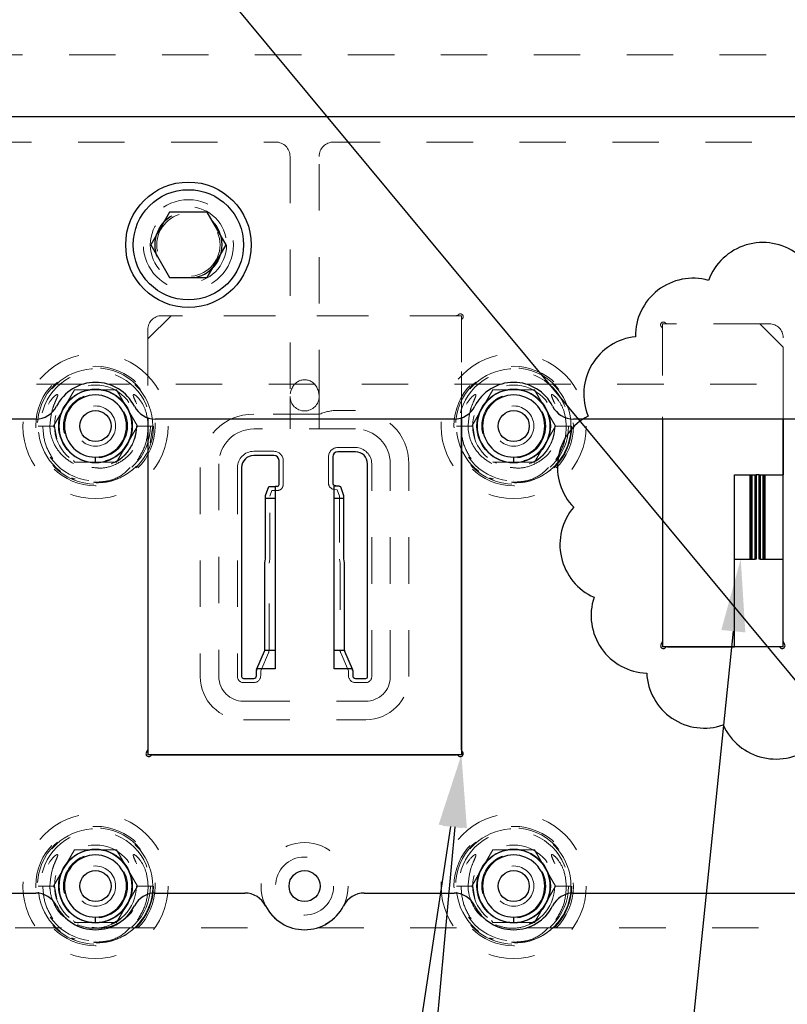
# Model space of a CAD drawing. Header units: inches. Extents: x 1880 to 2363, y -453 to -54.
# Tile 245 of 256: x 2039.97 to 2041.62, y -420.98 to -418.87. Entities that reach past the tile are written whole.
import ezdxf

# ---------------------------------------------------------------- set-up
doc = ezdxf.new("R2010")
doc.units = ezdxf.units.IN
doc.header["$LTSCALE"] = 0.5
doc.header["$MEASUREMENT"] = 0
doc.linetypes.add('HIDDEN', pattern=[0.225, 0.15, -0.075])
for name, color, linetype in [('DIE-M-S', 8, 'Continuous'), ('DIE-M-S2', 1, 'Continuous'), ('DIE-M-S3', 8, 'Continuous'), ('DSS-M-S', 53, 'Continuous'), ('RAI-M-S', 8, 'Continuous'), ('SID-M-S', 105, 'Continuous'), ('SID-M-S2', 1, 'Continuous'), ('SVD-M-S', 8, 'Continuous')]:
    doc.layers.add(name, color=color, linetype=linetype)

msp = doc.modelspace()

# ---------------------------------------------------------------- linework, layer by layer
at = {"layer": 'DIE-M-S', "linetype": 'HIDDEN', "lineweight": 18}
for p, q in [((2040.90834, -419.50267), (2040.27429, -419.50267)), ((2040.91929, -419.72246), (2040.91929, -419.51362)), ((2040.24429, -419.53267), (2040.24429, -419.72246)), ((2041.35179, -419.53112), (2041.35179, -419.72507)), ((2041.58179, -419.52017), (2041.36275, -419.52017)), ((2041.61179, -419.72507), (2041.61179, -419.55017))]:
    msp.add_line(p, q, dxfattribs=at)
at = {"layer": 'DIE-M-S', "linetype": 'Continuous', "lineweight": 25}
for p, q in [((2040.24429, -419.72246), (2040.24429, -420.43671)), ((2040.91929, -420.43671), (2040.91929, -419.72246)), ((2041.35179, -419.72507), (2041.35179, -420.20421)), ((2041.61179, -419.84517), (2041.61179, -419.72507)), ((2041.36275, -420.21517), (2041.50679, -420.21517)), ((2040.25525, -420.44767), (2040.90834, -420.44767))]:
    msp.add_line(p, q, dxfattribs=at)
at = {"layer": 'DIE-M-S', "linetype": 'HIDDEN', "lineweight": 18}
msp.add_circle((2040.33179, -419.35007), 0.068, dxfattribs=at)
at = {"layer": 'DIE-M-S', "linetype": 'Continuous', "lineweight": 25}
for centre, radius in [((2040.13179, -419.74017), 0.079), ((2041.03179, -419.74017), 0.079), ((2040.13179, -420.73017), 0.079), ((2041.03179, -420.73017), 0.079), ((2040.58179, -420.73017), 0.0335)]:
    msp.add_circle(centre, radius, dxfattribs=at)
at = {"layer": 'DIE-M-S', "linetype": 'HIDDEN', "lineweight": 18}
for centre, radius, start, end in [((2040.27429, -419.53267), 0.03, 90, 180), ((2040.90834, -419.49667), 0.006, 270, 317.40773), ((2040.91717, -419.50479), 0.006, 312.59227, 137.40773), ((2040.92529, -419.51362), 0.006, 132.59227, 180), ((2041.35391, -419.52229), 0.006, 42.59227, 227.40773), ((2041.34579, -419.53112), 0.006, 0, 47.40773), ((2041.36275, -419.51417), 0.006, 222.59227, 270), ((2041.58179, -419.55017), 0.03, 0, 90)]:
    msp.add_arc(centre, radius, start, end, dxfattribs=at)
at = {"layer": 'DIE-M-S', "linetype": 'Continuous', "lineweight": 25}
for centre, start, end in [((2041.35391, -420.21305), 132.59227, 317.40773), ((2041.34579, -420.20421), 312.59227, 0), ((2041.36275, -420.22117), 90, 137.40773), ((2041.60084, -420.22117), 42.59227, 90), ((2041.60967, -420.21305), 222.59227, 47.40773), ((2041.61779, -420.20421), 180, 227.40773), ((2040.24641, -420.44555), 132.59227, 317.40773), ((2040.23829, -420.43671), 312.59227, 0), ((2040.25525, -420.45367), 90, 137.40773), ((2040.90834, -420.45367), 42.59227, 90), ((2040.91717, -420.44555), 222.59227, 47.40773), ((2040.92529, -420.43671), 180, 227.40773)]:
    msp.add_arc(centre, 0.006, start, end, dxfattribs=at)
at = {"layer": 'DIE-M-S2', "linetype": 'HIDDEN', "lineweight": 18}
for p, q in [((2040.29429, -419.50267), (2040.24429, -419.55267)), ((2040.91929, -419.50267), (2040.29429, -419.50267)), ((2040.91929, -419.50267), (2040.91929, -419.72246)), ((2041.35179, -419.52017), (2041.35179, -419.72507)), ((2041.56179, -419.52017), (2041.35179, -419.52017)), ((2041.56179, -419.52017), (2041.61179, -419.57017)), ((2040.24429, -419.55267), (2040.24429, -419.72246)), ((2041.61179, -419.57017), (2041.61179, -419.72507))]:
    msp.add_line(p, q, dxfattribs=at)
at = {"layer": 'DIE-M-S2', "linetype": 'Continuous', "lineweight": 25}
for p, q in [((2040.24429, -419.72246), (2040.24429, -420.44767)), ((2040.91929, -419.72246), (2040.91929, -420.44767)), ((2041.35179, -419.72507), (2041.35179, -420.21517)), ((2041.61179, -419.72507), (2041.61179, -419.84517)), ((2040.51579, -419.80351), (2040.47229, -419.80351)), ((2040.64229, -419.80651), (2040.64229, -419.86353)), ((2040.69129, -419.79551), (2040.65329, -419.79551)), ((2040.44629, -419.82951), (2040.44629, -420.27941)), ((2040.52679, -419.86603), (2040.52679, -419.81451)), ((2040.71729, -420.27941), (2040.71729, -419.82151)), ((2041.50679, -420.02651), (2041.50679, -419.84517)), ((2041.50679, -419.84517), (2041.54079, -419.84517)), ((2041.54079, -420.02651), (2041.54079, -419.84517)), ((2041.54079, -419.84517), (2041.54379, -419.84517)), ((2041.54379, -420.02651), (2041.54379, -419.84517)), ((2041.54379, -419.84517), (2041.54392, -419.84517)), ((2041.54392, -420.02651), (2041.54392, -419.84517)), ((2041.54392, -419.84517), (2041.5448, -419.84517)), ((2041.5448, -420.02651), (2041.5448, -419.84517)), ((2041.5448, -419.84517), (2041.55156, -419.84517)), ((2041.55156, -420.02651), (2041.55156, -419.84517)), ((2041.55156, -419.84517), (2041.55368, -419.84517)), ((2041.55368, -419.84517), (2041.55368, -420.02651)), ((2041.5599, -419.84517), (2041.55368, -419.84517)), ((2041.5599, -420.02651), (2041.5599, -419.84517)), ((2041.5599, -419.84517), (2041.56202, -419.84517)), ((2041.56202, -419.84517), (2041.56202, -420.02651)), ((2041.56202, -419.84517), (2041.56879, -419.84517)), ((2041.56879, -420.02651), (2041.56879, -419.84517)), ((2041.56879, -419.84517), (2041.56967, -419.84517)), ((2041.56967, -420.02651), (2041.56967, -419.84517)), ((2041.56967, -419.84517), (2041.56979, -419.84517)), ((2041.56979, -420.02651), (2041.56979, -419.84517)), ((2041.56979, -419.84517), (2041.57279, -419.84517)), ((2041.57279, -420.02651), (2041.57279, -419.84517)), ((2041.57279, -419.84517), (2041.61179, -419.84517)), ((2041.61179, -420.02651), (2041.61179, -419.84517)), ((2040.49779, -419.88938), (2040.50472, -419.87035)), ((2040.50472, -419.87035), (2040.50516, -419.87003)), ((2040.50516, -419.87003), (2040.51829, -419.87003)), ((2040.51829, -419.87003), (2040.51829, -419.89607)), ((2040.52279, -419.87003), (2040.51829, -419.87003)), ((2040.65586, -419.86928), (2040.64529, -419.86928)), ((2040.64529, -419.89607), (2040.64529, -419.86928)), ((2040.6456, -419.86746), (2040.65586, -419.86928)), ((2040.65586, -419.86928), (2040.65699, -419.86947)), ((2040.65699, -419.86947), (2040.65887, -419.87035)), ((2040.65887, -419.87035), (2040.66579, -419.88938)), ((2040.49779, -419.89607), (2040.49779, -419.88938)), ((2040.51829, -419.89607), (2040.49779, -419.89607)), ((2040.49779, -420.02609), (2040.49779, -419.89607)), ((2040.51829, -419.89607), (2040.51829, -420.22336)), ((2040.66579, -419.89607), (2040.64529, -419.89607)), ((2040.64529, -420.22336), (2040.64529, -419.89607)), ((2040.66579, -419.88938), (2040.66579, -419.89607)), ((2040.66579, -419.89607), (2040.66579, -420.02609)), ((2040.49629, -420.0346), (2040.49779, -420.02609)), ((2040.49629, -420.22232), (2040.49629, -420.0346)), ((2040.66579, -420.02609), (2040.66729, -420.0346)), ((2040.66729, -420.0346), (2040.66729, -420.22232)), ((2041.50679, -420.02651), (2041.54079, -420.02651)), ((2041.50679, -420.21517), (2041.50679, -420.02651)), ((2041.54079, -420.02651), (2041.54379, -420.02651)), ((2041.54379, -420.02651), (2041.54392, -420.02651)), ((2041.54392, -420.02651), (2041.5448, -420.02651)), ((2041.5448, -420.02651), (2041.55156, -420.02651)), ((2041.55368, -420.02651), (2041.55156, -420.02651)), ((2041.56202, -420.02651), (2041.5599, -420.02651)), ((2041.56202, -420.02651), (2041.56879, -420.02651)), ((2041.56879, -420.02651), (2041.56967, -420.02651)), ((2041.56967, -420.02651), (2041.56979, -420.02651)), ((2041.56979, -420.02651), (2041.57279, -420.02651)), ((2041.57279, -420.02651), (2041.61179, -420.02651)), ((2041.61179, -420.21517), (2041.61179, -420.02651)), ((2041.50679, -420.21517), (2041.35179, -420.21517)), ((2041.61179, -420.21517), (2041.50679, -420.21517)), ((2040.47935, -420.26273), (2040.4958, -420.2247)), ((2040.4958, -420.2247), (2040.4962, -420.22336)), ((2040.51829, -420.22336), (2040.4962, -420.22336)), ((2040.51829, -420.22336), (2040.51829, -420.26273)), ((2040.66738, -420.22336), (2040.64529, -420.22336)), ((2040.64529, -420.26273), (2040.64529, -420.22336)), ((2040.66738, -420.22336), (2040.66779, -420.2247)), ((2040.66779, -420.2247), (2040.68423, -420.26273)), ((2040.47826, -420.27741), (2040.47826, -420.26607)), ((2040.47859, -420.26449), (2040.47935, -420.26273)), ((2040.51829, -420.26273), (2040.47935, -420.26273)), ((2040.68423, -420.26273), (2040.64529, -420.26273)), ((2040.68423, -420.26273), (2040.68499, -420.26449)), ((2040.68532, -420.26607), (2040.68532, -420.27741)), ((2040.45029, -420.28341), (2040.47226, -420.28341)), ((2040.69132, -420.28341), (2040.71329, -420.28341)), ((2040.91929, -420.44767), (2040.24429, -420.44767))]:
    msp.add_line(p, q, dxfattribs=at)
for centre, radius, start, end in [((2040.47229, -419.82951), 0.026, 90, 180), ((2040.51579, -419.81451), 0.011, 0, 90), ((2040.65329, -419.80651), 0.011, 90, 180), ((2040.69129, -419.82151), 0.026, 0, 90), ((2040.52279, -419.86603), 0.004, 270, 0), ((2040.64629, -419.86353), 0.004, 180, 260), ((2040.49029, -420.22232), 0.006, 350.06751, 0), ((2040.67329, -420.22232), 0.006, 180, 189.93249), ((2040.45029, -420.27941), 0.004, 180, 270), ((2040.47226, -420.27741), 0.006, 270, 0), ((2040.48226, -420.26607), 0.004, 156.61152, 180), ((2040.68132, -420.26607), 0.004, 0, 23.38848), ((2040.69132, -420.27741), 0.006, 180, 270), ((2040.71329, -420.27941), 0.004, 270, 0)]:
    msp.add_arc(centre, radius, start, end, dxfattribs=at)
at = {"layer": 'DIE-M-S3', "linetype": 'HIDDEN', "lineweight": 18}
for p, q in [((2042.17502, -418.94142), (2035.43179, -418.94142)), ((2036.89429, -419.12892), (2040.51929, -419.12892)), ((2040.64429, -419.12892), (2044.56929, -419.12892)), ((2040.55054, -419.16017), (2040.55054, -419.67651)), ((2040.61304, -419.67651), (2040.61304, -419.16017)), ((2040.55054, -419.67651), (2040.55054, -419.74651)), ((2040.61304, -419.74651), (2040.61304, -419.67651)), ((2040.16526, -419.74017), (2040.16526, -419.74017)), ((2040.1751, -419.74017), (2040.1751, -419.74017)), ((2040.20069, -419.74017), (2040.20069, -419.74017)), ((2040.21053, -419.74017), (2040.21053, -419.74017)), ((2040.69129, -419.74651), (2040.47229, -419.74651)), ((2041.06526, -419.74017), (2041.06526, -419.74017)), ((2041.0751, -419.74017), (2041.0751, -419.74017)), ((2041.10069, -419.74017), (2041.10069, -419.74017)), ((2041.11053, -419.74017), (2041.11053, -419.74017)), ((2040.69129, -419.78651), (2040.65329, -419.78651)), ((2040.51579, -419.79451), (2040.47229, -419.79451)), ((2040.63329, -419.80651), (2040.63329, -419.86353)), ((2040.39729, -419.82151), (2040.39729, -420.27941)), ((2040.43729, -419.82951), (2040.43729, -420.27941)), ((2040.53579, -419.86603), (2040.53579, -419.81451)), ((2040.72629, -420.27941), (2040.72629, -419.82151)), ((2040.76629, -420.27941), (2040.76629, -419.82151)), ((2040.13179, -419.85828), (2040.13179, -419.85828)), ((2040.64403, -419.87633), (2040.65197, -419.87773)), ((2040.65197, -419.87773), (2040.65679, -419.89096)), ((2041.03179, -419.85828), (2041.03179, -419.85828)), ((2040.50679, -419.89096), (2040.51114, -419.87903)), ((2040.50679, -420.02688), (2040.50679, -419.89096)), ((2040.51114, -419.87903), (2040.52279, -419.87903)), ((2040.65679, -419.89096), (2040.65679, -420.02688)), ((2040.50529, -420.03539), (2040.50679, -420.02688)), ((2040.50529, -420.22232), (2040.50529, -420.03539)), ((2040.65679, -420.02688), (2040.65829, -420.03539)), ((2040.65829, -420.03539), (2040.65829, -420.22232)), ((2040.48726, -420.26711), (2040.50406, -420.22828)), ((2040.65952, -420.22828), (2040.67632, -420.26711)), ((2040.48726, -420.27741), (2040.48726, -420.26711)), ((2040.67632, -420.26711), (2040.67632, -420.27741)), ((2040.45029, -420.29241), (2040.47226, -420.29241)), ((2040.69132, -420.29241), (2040.71329, -420.29241)), ((2040.45029, -420.33241), (2040.71329, -420.33241)), ((2040.16526, -420.73017), (2040.16526, -420.73017)), ((2040.1751, -420.73017), (2040.1751, -420.73017)), ((2040.20069, -420.73017), (2040.20069, -420.73017)), ((2040.21053, -420.73017), (2040.21053, -420.73017)), ((2041.06526, -420.73017), (2041.06526, -420.73017)), ((2041.0751, -420.73017), (2041.0751, -420.73017)), ((2041.10069, -420.73017), (2041.10069, -420.73017)), ((2041.11053, -420.73017), (2041.11053, -420.73017)), ((2040.13179, -420.84828), (2040.13179, -420.84828)), ((2041.03179, -420.84828), (2041.03179, -420.84828))]:
    msp.add_line(p, q, dxfattribs=at)
for centre, radius in [((2040.13179, -419.74017), 0.125), ((2040.13179, -419.74017), 0.11811), ((2041.03179, -419.74017), 0.125), ((2041.03179, -419.74017), 0.11811), ((2040.13179, -419.74017), 0.0689), ((2041.03179, -419.74017), 0.0689), ((2040.13179, -419.74017), 0.04331), ((2041.03179, -419.74017), 0.04331), ((2040.13179, -420.73017), 0.125), ((2040.13179, -420.73017), 0.11811), ((2041.03179, -420.73017), 0.125), ((2041.03179, -420.73017), 0.11811), ((2040.13179, -420.73017), 0.0689), ((2041.03179, -420.73017), 0.0689), ((2040.58179, -420.73017), 0.0625), ((2040.13179, -420.73017), 0.04331), ((2041.03179, -420.73017), 0.04331)]:
    msp.add_circle(centre, radius, dxfattribs=at)
at = {"layer": 'DIE-M-S3', "linetype": 'Continuous', "lineweight": 25}
for centre in [(2040.13179, -419.74017), (2041.03179, -419.74017), (2040.13179, -420.73017), (2041.03179, -420.73017)]:
    msp.add_circle(centre, 0.03346, dxfattribs=at)
at = {"layer": 'DIE-M-S3', "linetype": 'HIDDEN', "lineweight": 18}
for centre, radius, start, end in [((2040.51929, -419.16017), 0.03125, 0, 90), ((2040.64429, -419.16017), 0.03125, 90, 180), ((2040.58179, -419.67651), 0.03125, 180, 0), ((2040.47229, -419.82151), 0.075, 90, 180), ((2040.69129, -419.82151), 0.075, 0, 90), ((2040.65329, -419.80651), 0.02, 90, 180), ((2040.69129, -419.82151), 0.035, 0, 90), ((2040.47229, -419.82951), 0.035, 90, 180), ((2040.51579, -419.81451), 0.02, 0, 90), ((2040.52279, -419.86603), 0.013, 270, 0), ((2040.64629, -419.86353), 0.013, 180, 260), ((2040.49029, -420.22232), 0.015, 336.61152, 0), ((2040.67329, -420.22232), 0.015, 180, 203.38848), ((2040.45029, -420.27941), 0.053, 180, 270), ((2040.45029, -420.27941), 0.013, 180, 270), ((2040.47226, -420.27741), 0.015, 270, 0), ((2040.69132, -420.27741), 0.015, 180, 270), ((2040.71329, -420.27941), 0.013, 270, 0), ((2040.71329, -420.27941), 0.053, 270, 0)]:
    msp.add_arc(centre, radius, start, end, dxfattribs=at)
at = {"layer": 'DIE-M-S3', "linetype": 'Continuous', "lineweight": 25}
for centre, radius, start, end in [((2040.13179, -419.74017), 0.07874, 0, 270), ((2041.03179, -419.74017), 0.07874, 0, 270), ((2040.13179, -419.74017), 0.06693, 0, 270), ((2041.03179, -419.74017), 0.06693, 0, 270), ((2040.13179, -419.74017), 0.07874, 270, 0), ((2040.13179, -419.74017), 0.06693, 270, 0), ((2041.03179, -419.74017), 0.07874, 270, 0), ((2041.03179, -419.74017), 0.06693, 270, 0), ((2040.13179, -420.73017), 0.07874, 0, 270), ((2041.03179, -420.73017), 0.07874, 0, 270), ((2040.13179, -420.73017), 0.06693, 0, 270), ((2041.03179, -420.73017), 0.06693, 0, 270), ((2040.13179, -420.73017), 0.07874, 270, 0), ((2040.13179, -420.73017), 0.06693, 270, 0), ((2041.03179, -420.73017), 0.07874, 270, 0), ((2041.03179, -420.73017), 0.06693, 270, 0)]:
    msp.add_arc(centre, radius, start, end, dxfattribs=at)
at = {"layer": 'DIE-M-S3', "linetype": 'HIDDEN', "lineweight": 18}
msp.add_ellipse((2040.58179, -419.67651), major_axis=(0, -0.03608), ratio=0.8660254, start_param=1.5707963, end_param=4.712389, dxfattribs=at)
at = {"layer": 'DIE-M-S3', "linetype": 'Continuous', "lineweight": 25}
for points in [[(2040.13179, -419.81891), (2040.13179, -419.8187), (2040.13179, -419.81827), (2040.13179, -419.81507), (2040.13179, -419.8111), (2040.13179, -419.8084), (2040.13179, -419.8071)], [(2041.03179, -419.81891), (2041.03179, -419.8187), (2041.03179, -419.81827), (2041.03179, -419.81507), (2041.03179, -419.8111), (2041.03179, -419.8084), (2041.03179, -419.8071)], [(2040.13179, -420.80891), (2040.13179, -420.8087), (2040.13179, -420.80827), (2040.13179, -420.80507), (2040.13179, -420.8011), (2040.13179, -420.7984), (2040.13179, -420.7971)], [(2041.03179, -420.80891), (2041.03179, -420.8087), (2041.03179, -420.80827), (2041.03179, -420.80507), (2041.03179, -420.8011), (2041.03179, -420.7984), (2041.03179, -420.7971)]]:
    msp.add_open_spline(points, degree=3, knots=[0, 0, 0, 0, 0.2702613, 0.5624294, 0.7897364, 1, 1, 1, 1], dxfattribs=at)
at = {"layer": 'DSS-M-S', "linetype": 'HIDDEN', "lineweight": 18}
for p, q in [((2040.69129, -419.70651), (2040.65329, -419.70651)), ((2040.6141, -419.71451), (2040.47229, -419.71451)), ((2040.35729, -419.82951), (2040.35729, -420.27941)), ((2040.80629, -420.27941), (2040.80629, -419.82151)), ((2040.45029, -420.37241), (2040.71329, -420.37241))]:
    msp.add_line(p, q, dxfattribs=at)
for centre, radius in [((2040.13179, -419.74017), 0.1285), ((2041.03179, -419.74017), 0.1285), ((2040.13179, -420.73017), 0.1285), ((2041.03179, -420.73017), 0.1285), ((2040.58179, -420.73017), 0.09375)]:
    msp.add_circle(centre, radius, dxfattribs=at)
for centre, radius, start, end in [((2040.65329, -419.80651), 0.1, 90, 113.07392), ((2040.69129, -419.82151), 0.115, 0, 90), ((2040.47229, -419.82951), 0.115, 90, 180), ((2040.45029, -420.27941), 0.093, 180, 270), ((2040.71329, -420.27941), 0.093, 270, 0)]:
    msp.add_arc(centre, radius, start, end, dxfattribs=at)
at = {"layer": 'RAI-M-S', "linetype": 'Continuous', "lineweight": 25}
for p, q in [((2042.33879, -419.07507), (2038.92479, -419.07507)), ((2040.00335, -419.72507), (2039.66024, -419.72507)), ((2040.90335, -419.72507), (2040.26024, -419.72507)), ((2041.65335, -419.72507), (2041.16024, -419.72507)), ((2039.66024, -420.74527), (2040.00335, -420.74527)), ((2040.26024, -420.74527), (2040.45335, -420.74527)), ((2040.71024, -420.74527), (2040.90335, -420.74527)), ((2041.16024, -420.74527), (2041.65335, -420.74527))]:
    msp.add_line(p, q, dxfattribs=at)
at = {"layer": 'RAI-M-S', "linetype": 'HIDDEN', "lineweight": 18}
for p, q in [((2040.10466, -419.65017), (2039.55892, -419.65017)), ((2041.00466, -419.65017), (2040.15892, -419.65017)), ((2041.75466, -419.65017), (2041.05892, -419.65017)), ((2039.55892, -420.82017), (2040.10466, -420.82017)), ((2040.15892, -420.82017), (2040.55466, -420.82017)), ((2040.60892, -420.82017), (2041.00466, -420.82017)), ((2041.05892, -420.82017), (2041.75466, -420.82017))]:
    msp.add_line(p, q, dxfattribs=at)
msp.add_circle((2040.33179, -419.35007), 0.097, dxfattribs=at)
at = {"layer": 'RAI-M-S', "linetype": 'Continuous', "lineweight": 25}
for centre, radius, start, end in [((2040.13179, -419.74017), 0.094, 26.87743, 153.12257), ((2041.03179, -419.74017), 0.094, 26.87743, 153.12257), ((2040.00335, -419.67507), 0.05, 270, 333.12257), ((2040.26024, -419.67507), 0.05, 206.87743, 270), ((2040.90335, -419.67507), 0.05, 270, 333.12257), ((2041.16024, -419.67507), 0.05, 206.87743, 270), ((2040.00335, -420.79527), 0.05, 26.87743, 90), ((2040.26024, -420.79527), 0.05, 90, 153.12257), ((2040.45335, -420.79527), 0.05, 26.87743, 90), ((2040.71024, -420.79527), 0.05, 90, 153.12257), ((2040.90335, -420.79527), 0.05, 26.87743, 90), ((2041.16024, -420.79527), 0.05, 90, 153.12257), ((2040.13179, -420.73017), 0.094, 206.87743, 333.12257), ((2040.58179, -420.73017), 0.094, 206.87743, 333.12257), ((2041.03179, -420.73017), 0.094, 206.87743, 333.12257)]:
    msp.add_arc(centre, radius, start, end, dxfattribs=at)
at = {"layer": 'SID-M-S'}
for p, q in [((2036.43966, -414.02978), (2048.11194, -428.08227)), ((2041.50444, -420.18168), (2040.69432, -428.03808)), ((2040.89595, -420.60191), (2039.77036, -428.03925)), ((2040.90514, -420.60302), (2040.22773, -428.03786))]:
    msp.add_line(p, q, dxfattribs=at)
for points in [[(2041.47858, -420.17902), (2041.52044, -420.02651), (2041.47858, -420.17902), (2041.5303, -420.18435)], [(2040.87024, -420.59802), (2040.91929, -420.44767), (2040.87024, -420.59802), (2040.92166, -420.6058)], [(2040.87924, -420.60067), (2040.91929, -420.44767), (2040.87924, -420.60067), (2040.93103, -420.60538)]]:
    msp.add_solid(points, dxfattribs=at)
at = {"layer": 'SID-M-S2'}
msp.add_lwpolyline([(2042.22784, -419.80126, 0.5), (2042.1549, -419.6165, 0.5), (2042.01931, -419.47115, 0.5), (2041.83975, -419.38587, 0.5), (2041.64159, -419.36963, 0.5), (2041.45113, -419.42669, 0.5), (2041.29364, -419.5479, 0.5), (2041.19198, -419.71867, 0.5), (2041.16088, -419.91485, 0.5), (2041.20468, -420.1087, 0.5), (2041.31798, -420.27196, 0.5), (2041.48256, -420.38341, 0.5), (2041.67653, -420.42708, 0.5), (2041.8733, -420.39909, 0.5), (2042.04666, -420.30181, 0.5), (2042.17267, -420.14821, 0.5), (2042.23342, -419.95899, 0.5)], format="xyb", close=True, dxfattribs=at)
at = {"layer": 'SVD-M-S', "linetype": 'Continuous', "lineweight": 25}
for p, q in [((2040.2912, -419.27976), (2040.2506, -419.35007)), ((2040.37239, -419.27976), (2040.2912, -419.27976)), ((2040.41298, -419.35007), (2040.37239, -419.27976)), ((2040.2506, -419.35007), (2040.2912, -419.42038)), ((2040.37239, -419.42038), (2040.41298, -419.35007)), ((2040.2912, -419.42038), (2040.37239, -419.42038))]:
    msp.add_line(p, q, dxfattribs=at)
at = {"layer": 'SVD-M-S', "linetype": 'HIDDEN', "lineweight": 18}
for p, q in [((2040.04161, -419.74017), (2040.0867, -419.66207)), ((2040.0867, -419.66207), (2040.17688, -419.66207)), ((2040.17688, -419.66207), (2040.22197, -419.74017)), ((2040.94161, -419.74017), (2040.9867, -419.66207)), ((2040.9867, -419.66207), (2041.07688, -419.66207)), ((2041.07688, -419.66207), (2041.12197, -419.74017)), ((2040.02094, -419.74017), (2040.00854, -419.74017)), ((2040.04341, -419.74017), (2040.00867, -419.74017)), ((2040.04354, -419.74017), (2040.02094, -419.74017)), ((2040.04436, -419.74493), (2040.04161, -419.74017)), ((2040.0483, -419.76784), (2040.04354, -419.74017)), ((2040.22197, -419.74017), (2040.17688, -419.81827)), ((2040.25496, -419.74017), (2040.22012, -419.74017)), ((2040.22017, -419.74017), (2040.25491, -419.74017)), ((2040.25504, -419.74017), (2040.22023, -419.74017)), ((2040.24967, -419.77616), (2040.25504, -419.74017)), ((2040.92094, -419.74017), (2040.90854, -419.74017)), ((2040.94341, -419.74017), (2040.90867, -419.74017)), ((2040.94354, -419.74017), (2040.92094, -419.74017)), ((2040.9483, -419.76784), (2040.94354, -419.74017)), ((2041.12197, -419.74017), (2041.07688, -419.81827)), ((2041.15496, -419.74017), (2041.12012, -419.74017)), ((2041.12017, -419.74017), (2041.15491, -419.74017)), ((2041.15504, -419.74017), (2041.12023, -419.74017)), ((2040.0867, -419.81827), (2040.08423, -419.81399)), ((2040.18369, -419.81213), (2040.16526, -419.82143)), ((2041.08369, -419.81213), (2041.06526, -419.82143)), ((2040.17688, -419.81827), (2040.0867, -419.81827)), ((2041.07688, -419.81827), (2040.9867, -419.81827)), ((2040.98703, -419.81689), (2040.99478, -419.82028)), ((2040.04161, -420.73017), (2040.0867, -420.65207)), ((2040.0867, -420.65207), (2040.17688, -420.65207)), ((2040.17688, -420.65207), (2040.22197, -420.73017)), ((2040.94161, -420.73017), (2040.9867, -420.65207)), ((2040.9867, -420.65207), (2041.07688, -420.65207)), ((2041.07688, -420.65207), (2041.12197, -420.73017)), ((2040.02094, -420.73017), (2040.00854, -420.73017)), ((2040.04341, -420.73017), (2040.00867, -420.73017)), ((2040.04354, -420.73017), (2040.02094, -420.73017)), ((2040.04436, -420.73493), (2040.04161, -420.73017)), ((2040.0483, -420.75784), (2040.04354, -420.73017)), ((2040.22197, -420.73017), (2040.17688, -420.80827)), ((2040.25496, -420.73017), (2040.22012, -420.73017)), ((2040.22017, -420.73017), (2040.25491, -420.73017)), ((2040.25504, -420.73017), (2040.22023, -420.73017)), ((2040.92094, -420.73017), (2040.90854, -420.73017)), ((2040.94341, -420.73017), (2040.90867, -420.73017)), ((2040.94354, -420.73017), (2040.92094, -420.73017)), ((2040.94436, -420.73493), (2040.94161, -420.73017)), ((2040.9483, -420.75784), (2040.94354, -420.73017)), ((2041.12197, -420.73017), (2041.07688, -420.80827)), ((2041.15496, -420.73017), (2041.12012, -420.73017)), ((2041.12017, -420.73017), (2041.15491, -420.73017)), ((2041.15504, -420.73017), (2041.12023, -420.73017)), ((2040.0867, -420.80827), (2040.08423, -420.80399)), ((2040.17688, -420.80827), (2040.0867, -420.80827)), ((2040.08703, -420.80689), (2040.09482, -420.8103)), ((2040.18369, -420.80213), (2040.16526, -420.81143)), ((2040.9867, -420.80827), (2040.98423, -420.80399)), ((2041.07688, -420.80827), (2040.9867, -420.80827)), ((2041.08369, -420.80213), (2041.06526, -420.81143))]:
    msp.add_line(p, q, dxfattribs=at)
at = {"layer": 'SVD-M-S', "linetype": 'Continuous', "lineweight": 25}
for radius in [0.135, 0.1186]:
    msp.add_circle((2040.33179, -419.35007), radius, dxfattribs=at)
at = {"layer": 'SVD-M-S', "linetype": 'HIDDEN', "lineweight": 18}
for centre, radius in [((2040.33179, -419.35007), 0.082), ((2040.33179, -419.35007), 0.07247), ((2040.33179, -419.35007), 0.0722), ((2040.33179, -419.35007), 0.07168), ((2040.13179, -419.74017), 0.15625), ((2041.03179, -419.74017), 0.15625), ((2040.13179, -419.74017), 0.08825), ((2040.13179, -419.74017), 0.078), ((2041.03179, -419.74017), 0.08825), ((2041.03179, -419.74017), 0.078), ((2040.13179, -420.73017), 0.15625), ((2041.03179, -420.73017), 0.15625), ((2040.13179, -420.73017), 0.08825), ((2040.13179, -420.73017), 0.078), ((2041.03179, -420.73017), 0.08825), ((2041.03179, -420.73017), 0.078)]:
    msp.add_circle(centre, radius, dxfattribs=at)
for centre, start, end in [((2040.13179, -419.74017), 0, 315.72721), ((2041.03179, -419.74017), 0, 315.72721), ((2041.03179, -419.74017), 315.72721, 0), ((2040.13179, -420.73017), 0, 315.72721), ((2041.03179, -420.73017), 0, 315.72721), ((2040.13179, -420.73017), 315.72721, 0), ((2041.03179, -420.73017), 315.72721, 0)]:
    msp.add_arc(centre, 0.12325, start, end, dxfattribs=at)
for points, knots in [([(2040.03367, -419.74017), (2040.03468, -419.72833), (2040.03618, -419.71063), (2040.04363, -419.69139), (2040.04774, -419.68212), (2040.04968, -419.67746), (2040.05044, -419.67505), (2040.05063, -419.6738), (2040.05058, -419.67313), (2040.05044, -419.67274), (2040.0502, -419.67248), (2040.04991, -419.67234), (2040.04943, -419.67228), (2040.04826, -419.67253), (2040.04453, -419.6747), (2040.03556, -419.68367), (2040.02384, -419.70341), (2040.01873, -419.72491), (2040.01846, -419.73797), (2040.01841, -419.74017)], [0, 0, 0, 0, 0.2379614, 0.3558648, 0.4139563, 0.4430096, 0.4576723, 0.4650202, 0.468145, 0.4713047, 0.4731896, 0.4750753, 0.4777409, 0.4826796, 0.4989153, 0.5638328, 0.7365381, 0.9556022, 1, 1, 1, 1]), ([(2040.24517, -419.74017), (2040.2441, -419.72892), (2040.2422, -419.70878), (2040.23028, -419.68678), (2040.22069, -419.676), (2040.21589, -419.67277), (2040.21447, -419.67234), (2040.21399, -419.67229), (2040.21359, -419.67237), (2040.21332, -419.67253), (2040.21311, -419.67281), (2040.21297, -419.6733), (2040.213, -419.67479), (2040.21482, -419.68007), (2040.22069, -419.69261), (2040.22813, -419.71344), (2040.22931, -419.73115), (2040.22991, -419.74017)], [0, 0, 0, 0, 0.2257023, 0.4042496, 0.4931466, 0.5153527, 0.5191338, 0.5229358, 0.5250771, 0.5272378, 0.5291333, 0.5319246, 0.5373757, 0.5588102, 0.6434775, 0.8183439, 1, 1, 1, 1]), ([(2040.93367, -419.74017), (2040.93468, -419.72833), (2040.93618, -419.71063), (2040.94363, -419.69139), (2040.94774, -419.68212), (2040.94968, -419.67746), (2040.95044, -419.67505), (2040.95063, -419.6738), (2040.95058, -419.67313), (2040.95044, -419.67274), (2040.9502, -419.67248), (2040.94991, -419.67234), (2040.94943, -419.67228), (2040.94826, -419.67253), (2040.94453, -419.6747), (2040.93556, -419.68367), (2040.92384, -419.70341), (2040.91873, -419.72491), (2040.91846, -419.73797), (2040.91841, -419.74017)], [0, 0, 0, 0, 0.2379614, 0.3558648, 0.4139563, 0.4430096, 0.4576723, 0.4650202, 0.468145, 0.4713047, 0.4731896, 0.4750753, 0.4777409, 0.4826796, 0.4989153, 0.5638328, 0.7365381, 0.9556022, 1, 1, 1, 1]), ([(2041.14517, -419.74017), (2041.1441, -419.72892), (2041.1422, -419.70878), (2041.13028, -419.68678), (2041.12069, -419.676), (2041.11589, -419.67277), (2041.11447, -419.67234), (2041.11399, -419.67229), (2041.11359, -419.67237), (2041.11332, -419.67253), (2041.11311, -419.67281), (2041.11297, -419.6733), (2041.113, -419.67479), (2041.11482, -419.68007), (2041.12069, -419.69261), (2041.12813, -419.71344), (2041.12931, -419.73115), (2041.12991, -419.74017)], [0, 0, 0, 0, 0.2257023, 0.4042496, 0.4931466, 0.5153527, 0.5191338, 0.5229358, 0.5250771, 0.5272378, 0.5291333, 0.5319246, 0.5373757, 0.5588102, 0.6434775, 0.8183439, 1, 1, 1, 1]), ([(2040.04001, -419.81084), (2040.03386, -419.80035), (2040.02107, -419.77855), (2040.01932, -419.75328), (2040.01841, -419.74017)], [0, 0, 0, 0, 0.48118328, 1, 1, 1, 1]), ([(2040.03367, -419.74017), (2040.03377, -419.74314), (2040.0342, -419.7565), (2040.04144, -419.78013), (2040.06075, -419.80611), (2040.08791, -419.82426), (2040.11923, -419.83239), (2040.151, -419.82988), (2040.17972, -419.81738), (2040.20254, -419.79648), (2040.21417, -419.77488), (2040.21802, -419.76045), (2040.21918, -419.75405), (2040.21959, -419.75101), (2040.2199, -419.74802), (2040.22007, -419.74579), (2040.22021, -419.74301), (2040.22022, -419.74113), (2040.22023, -419.74017)], [0, 0, 0, 0, 0.03098211, 0.13909616, 0.2504876, 0.36232093, 0.47307836, 0.5820155, 0.68890031, 0.79398709, 0.89894063, 0.9391461, 0.94917767, 0.96667595, 0.97104888, 0.98044093, 0.98998471, 1, 1, 1, 1]), ([(2040.12405, -419.82904), (2040.13072, -419.82995), (2040.14797, -419.83228), (2040.1757, -419.82399), (2040.20282, -419.80618), (2040.22215, -419.78011), (2040.22938, -419.7565), (2040.22982, -419.74314), (2040.22991, -419.74017)], [0, 0, 0, 0, 0.1284288, 0.3324816, 0.5385166, 0.7437376, 0.9429204, 1, 1, 1, 1]), ([(2040.24517, -419.74017), (2040.24422, -419.75327), (2040.24232, -419.77955), (2040.22893, -419.80224), (2040.22221, -419.81362)], [0, 0, 0, 0, 0.4982217, 1, 1, 1, 1]), ([(2040.94001, -419.81084), (2040.93386, -419.80035), (2040.92107, -419.77855), (2040.91932, -419.75328), (2040.91841, -419.74017)], [0, 0, 0, 0, 0.48118328, 1, 1, 1, 1]), ([(2040.93367, -419.74017), (2040.93377, -419.74314), (2040.9342, -419.7565), (2040.94144, -419.78013), (2040.96075, -419.80611), (2040.98791, -419.82426), (2041.01923, -419.83239), (2041.051, -419.82988), (2041.07972, -419.81738), (2041.10254, -419.79648), (2041.11417, -419.77488), (2041.11802, -419.76045), (2041.11918, -419.75405), (2041.11959, -419.75101), (2041.1199, -419.74802), (2041.12007, -419.74579), (2041.12021, -419.74301), (2041.12022, -419.74113), (2041.12023, -419.74017)], [0, 0, 0, 0, 0.03098211, 0.13909616, 0.2504876, 0.36232093, 0.47307836, 0.5820155, 0.68890031, 0.79398709, 0.89894063, 0.9391461, 0.94917767, 0.96667595, 0.97104888, 0.98044093, 0.98998471, 1, 1, 1, 1]), ([(2041.02405, -419.82904), (2041.03072, -419.82995), (2041.04797, -419.83228), (2041.0757, -419.82399), (2041.10282, -419.80618), (2041.12215, -419.78011), (2041.12938, -419.7565), (2041.12982, -419.74314), (2041.12991, -419.74017)], [0, 0, 0, 0, 0.1284288, 0.3324816, 0.5385166, 0.7437376, 0.9429204, 1, 1, 1, 1]), ([(2041.14517, -419.74017), (2041.14422, -419.75327), (2041.14232, -419.77955), (2041.12893, -419.80224), (2041.12221, -419.81362)], [0, 0, 0, 0, 0.4982217, 1, 1, 1, 1]), ([(2040.22004, -419.82621), (2040.21883, -419.82742), (2040.20797, -419.83826), (2040.18343, -419.85437), (2040.14357, -419.86433), (2040.10407, -419.85954), (2040.07568, -419.84852), (2040.06465, -419.83692), (2040.06261, -419.83478)], [0, 0, 0, 0, 0.0296945, 0.2651226, 0.4965645, 0.7242061, 0.9489615, 1, 1, 1, 1]), ([(2040.20648, -419.8293), (2040.2027, -419.83338), (2040.19008, -419.84703), (2040.16193, -419.85958), (2040.13815, -419.86066), (2040.12737, -419.86115)], [0, 0, 0, 0, 0.1888255, 0.6321303, 1, 1, 1, 1]), ([(2041.12004, -419.82621), (2041.11883, -419.82742), (2041.10797, -419.83826), (2041.08343, -419.85437), (2041.04357, -419.86433), (2041.00407, -419.85954), (2040.97568, -419.84852), (2040.96465, -419.83692), (2040.96261, -419.83478)], [0, 0, 0, 0, 0.0296945, 0.2651226, 0.4965645, 0.7242061, 0.9489615, 1, 1, 1, 1]), ([(2041.10648, -419.8293), (2041.1027, -419.83338), (2041.09008, -419.84703), (2041.06193, -419.85958), (2041.03815, -419.86066), (2041.02737, -419.86115)], [0, 0, 0, 0, 0.1888255, 0.6321303, 1, 1, 1, 1]), ([(2040.08803, -419.854), (2040.08565, -419.85377), (2040.08295, -419.85351), (2040.08079, -419.85202), (2040.08054, -419.85184)], [0, 0, 0, 0, 0.8839994, 1, 1, 1, 1]), ([(2040.98803, -419.854), (2040.98565, -419.85377), (2040.98295, -419.85351), (2040.98079, -419.85202), (2040.98054, -419.85184)], [0, 0, 0, 0, 0.8839994, 1, 1, 1, 1]), ([(2040.03367, -420.73017), (2040.03468, -420.71833), (2040.03618, -420.70063), (2040.04363, -420.68139), (2040.04774, -420.67212), (2040.04968, -420.66746), (2040.05044, -420.66505), (2040.05063, -420.6638), (2040.05058, -420.66313), (2040.05044, -420.66274), (2040.0502, -420.66248), (2040.04991, -420.66234), (2040.04943, -420.66228), (2040.04826, -420.66253), (2040.04453, -420.6647), (2040.03556, -420.67367), (2040.02384, -420.69341), (2040.01873, -420.71491), (2040.01846, -420.72797), (2040.01841, -420.73017)], [0, 0, 0, 0, 0.2379614, 0.3558648, 0.4139563, 0.4430096, 0.4576723, 0.4650202, 0.468145, 0.4713047, 0.4731896, 0.4750753, 0.4777409, 0.4826796, 0.4989153, 0.5638328, 0.7365381, 0.9556022, 1, 1, 1, 1]), ([(2040.24517, -420.73017), (2040.2441, -420.71892), (2040.2422, -420.69878), (2040.23028, -420.67678), (2040.22069, -420.666), (2040.21589, -420.66277), (2040.21447, -420.66234), (2040.21399, -420.66229), (2040.21359, -420.66237), (2040.21332, -420.66253), (2040.21311, -420.66281), (2040.21297, -420.6633), (2040.213, -420.66479), (2040.21482, -420.67007), (2040.22069, -420.68261), (2040.22813, -420.70344), (2040.22931, -420.72115), (2040.22991, -420.73017)], [0, 0, 0, 0, 0.2257023, 0.4042496, 0.4931466, 0.5153527, 0.5191338, 0.5229358, 0.5250771, 0.5272378, 0.5291333, 0.5319246, 0.5373757, 0.5588102, 0.6434775, 0.8183439, 1, 1, 1, 1]), ([(2040.93367, -420.73017), (2040.93468, -420.71833), (2040.93618, -420.70063), (2040.94363, -420.68139), (2040.94774, -420.67212), (2040.94968, -420.66746), (2040.95044, -420.66505), (2040.95063, -420.6638), (2040.95058, -420.66313), (2040.95044, -420.66274), (2040.9502, -420.66248), (2040.94991, -420.66234), (2040.94943, -420.66228), (2040.94826, -420.66253), (2040.94453, -420.6647), (2040.93556, -420.67367), (2040.92384, -420.69341), (2040.91873, -420.71491), (2040.91846, -420.72797), (2040.91841, -420.73017)], [0, 0, 0, 0, 0.2379614, 0.3558648, 0.4139563, 0.4430096, 0.4576723, 0.4650202, 0.468145, 0.4713047, 0.4731896, 0.4750753, 0.4777409, 0.4826796, 0.4989153, 0.5638328, 0.7365381, 0.9556022, 1, 1, 1, 1]), ([(2041.14517, -420.73017), (2041.1441, -420.71892), (2041.1422, -420.69878), (2041.13028, -420.67678), (2041.12069, -420.666), (2041.11589, -420.66277), (2041.11447, -420.66234), (2041.11399, -420.66229), (2041.11359, -420.66237), (2041.11332, -420.66253), (2041.11311, -420.66281), (2041.11297, -420.6633), (2041.113, -420.66479), (2041.11482, -420.67007), (2041.12069, -420.68261), (2041.12813, -420.70344), (2041.12931, -420.72115), (2041.12991, -420.73017)], [0, 0, 0, 0, 0.2257023, 0.4042496, 0.4931466, 0.5153527, 0.5191338, 0.5229358, 0.5250771, 0.5272378, 0.5291333, 0.5319246, 0.5373757, 0.5588102, 0.6434775, 0.8183439, 1, 1, 1, 1]), ([(2040.04001, -420.80084), (2040.03386, -420.79035), (2040.02107, -420.76855), (2040.01932, -420.74328), (2040.01841, -420.73017)], [0, 0, 0, 0, 0.4811833, 1, 1, 1, 1]), ([(2040.03367, -420.73017), (2040.03376, -420.73315), (2040.03418, -420.74653), (2040.04174, -420.7697), (2040.05521, -420.79082), (2040.06678, -420.79805), (2040.06926, -420.7996)], [0, 0, 0, 0, 0.1103256, 0.495314, 0.891973, 1, 1, 1, 1]), ([(2040.0923, -420.81357), (2040.10129, -420.81655), (2040.12027, -420.82284), (2040.15106, -420.81973), (2040.17971, -420.80742), (2040.20254, -420.78647), (2040.21417, -420.76488), (2040.21802, -420.75045), (2040.21918, -420.74405), (2040.21959, -420.74101), (2040.2199, -420.73802), (2040.22007, -420.73579), (2040.22021, -420.73301), (2040.22022, -420.73113), (2040.22023, -420.73017)], [0, 0, 0, 0, 0.1567393, 0.3310772, 0.5021307, 0.6703066, 0.8382693, 0.9026123, 0.9186663, 0.9466697, 0.953668, 0.9686986, 0.983972, 1, 1, 1, 1]), ([(2040.12405, -420.81904), (2040.13072, -420.81995), (2040.14797, -420.82228), (2040.1757, -420.81399), (2040.20282, -420.79618), (2040.22215, -420.77011), (2040.22938, -420.7465), (2040.22982, -420.73314), (2040.22991, -420.73017)], [0, 0, 0, 0, 0.1284288, 0.3324816, 0.5385166, 0.7437376, 0.9429204, 1, 1, 1, 1]), ([(2040.24517, -420.73017), (2040.24422, -420.74327), (2040.24232, -420.76955), (2040.22893, -420.79224), (2040.22221, -420.80362)], [0, 0, 0, 0, 0.4982217, 1, 1, 1, 1]), ([(2040.94001, -420.80084), (2040.93386, -420.79035), (2040.92107, -420.76855), (2040.91932, -420.74328), (2040.91841, -420.73017)], [0, 0, 0, 0, 0.4811833, 1, 1, 1, 1]), ([(2040.93367, -420.73017), (2040.93376, -420.73315), (2040.93418, -420.74653), (2040.94174, -420.7697), (2040.95521, -420.79082), (2040.96678, -420.79805), (2040.96926, -420.7996)], [0, 0, 0, 0, 0.1103256, 0.495314, 0.891973, 1, 1, 1, 1]), ([(2040.9923, -420.81357), (2041.00129, -420.81655), (2041.02027, -420.82284), (2041.05106, -420.81973), (2041.07971, -420.80742), (2041.10254, -420.78647), (2041.11417, -420.76488), (2041.11802, -420.75045), (2041.11918, -420.74405), (2041.11959, -420.74101), (2041.1199, -420.73802), (2041.12007, -420.73579), (2041.12021, -420.73301), (2041.12022, -420.73113), (2041.12023, -420.73017)], [0, 0, 0, 0, 0.1567393, 0.3310772, 0.5021307, 0.6703066, 0.8382693, 0.9026123, 0.9186663, 0.9466697, 0.953668, 0.9686986, 0.983972, 1, 1, 1, 1]), ([(2041.14517, -420.73017), (2041.14422, -420.74327), (2041.14232, -420.76955), (2041.12893, -420.79224), (2041.12221, -420.80362)], [0, 0, 0, 0, 0.4982217, 1, 1, 1, 1]), ([(2040.22004, -420.81621), (2040.21883, -420.81742), (2040.20797, -420.82826), (2040.18343, -420.84437), (2040.14357, -420.85433), (2040.10407, -420.84954), (2040.07568, -420.83852), (2040.06465, -420.82692), (2040.06261, -420.82478)], [0, 0, 0, 0, 0.0296945, 0.2651226, 0.4965645, 0.7242061, 0.9489615, 1, 1, 1, 1]), ([(2040.20648, -420.8193), (2040.2027, -420.82338), (2040.19008, -420.83703), (2040.16193, -420.84958), (2040.13815, -420.85066), (2040.12737, -420.85115)], [0, 0, 0, 0, 0.1888255, 0.6321303, 1, 1, 1, 1]), ([(2041.12004, -420.81621), (2041.11883, -420.81742), (2041.10797, -420.82826), (2041.08343, -420.84437), (2041.04357, -420.85433), (2041.00407, -420.84954), (2040.97568, -420.83852), (2040.96465, -420.82692), (2040.96261, -420.82478)], [0, 0, 0, 0, 0.0296945, 0.2651226, 0.4965645, 0.7242061, 0.9489615, 1, 1, 1, 1]), ([(2041.10648, -420.8193), (2041.1027, -420.82338), (2041.09008, -420.83703), (2041.06193, -420.84958), (2041.03815, -420.85066), (2041.02737, -420.85115)], [0, 0, 0, 0, 0.1888255, 0.6321303, 1, 1, 1, 1]), ([(2040.08803, -420.844), (2040.08565, -420.84377), (2040.08295, -420.84351), (2040.08079, -420.84202), (2040.08054, -420.84184)], [0, 0, 0, 0, 0.8839994, 1, 1, 1, 1]), ([(2040.98803, -420.844), (2040.98565, -420.84377), (2040.98295, -420.84351), (2040.98079, -420.84202), (2040.98054, -420.84184)], [0, 0, 0, 0, 0.8839994, 1, 1, 1, 1])]:
    msp.add_open_spline(points, degree=3, knots=knots, dxfattribs=at)

doc.saveas('drawing.dxf')
